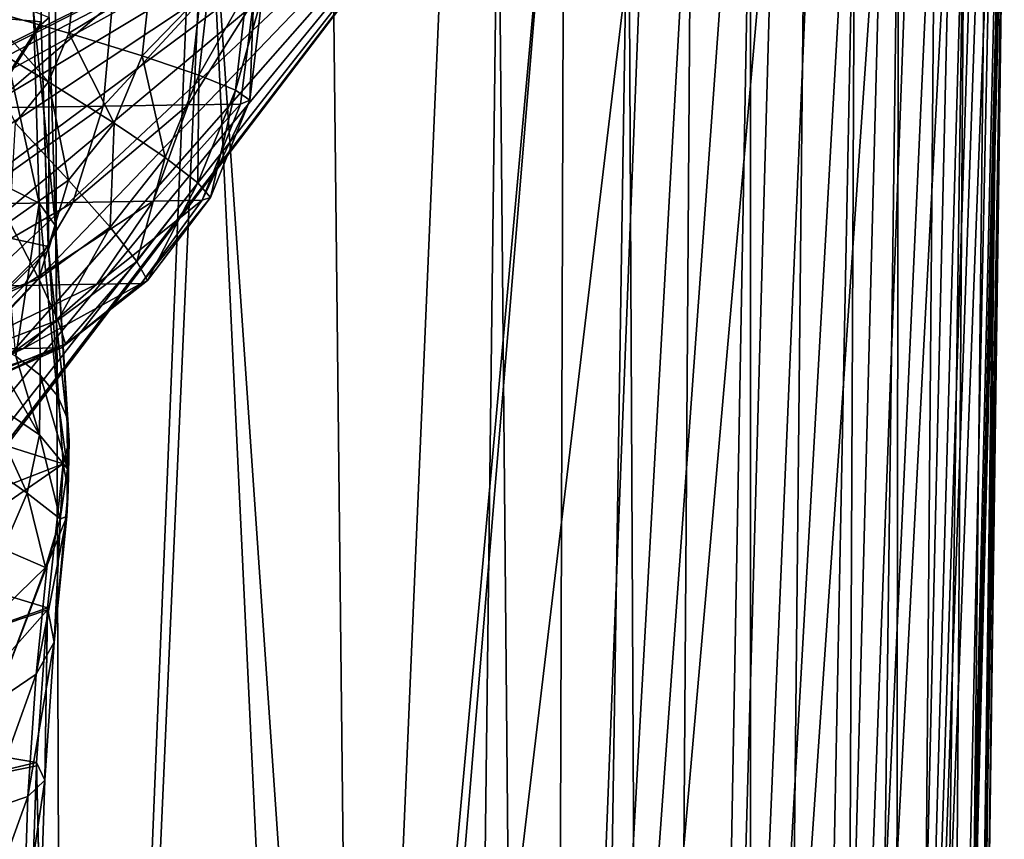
# Model space of a CAD drawing. Header units: metres. Extents: x -105 to 105, y -117 to 62.
# Tile 252 of 256: x 17.11 to 21.01, y -37.59 to -34.34. Entities that reach past the tile are written whole.
import ezdxf

# ---------------------------------------------------------------- set-up
doc = ezdxf.new("R2010")
doc.units = ezdxf.units.M
doc.layers.add('solid_509432_AD150_SW0001', color=7, linetype='CONTINUOUS')
doc.layers.add('solid_509432_AD150_SW0001_01', color=7, linetype='CONTINUOUS')

msp = doc.modelspace()

# ---------------------------------------------------------------- linework, layer by layer
at = {"layer": 'solid_509432_AD150_SW0001'}
for points in [[(-2.571086, -44.225113, 17.200001), (19.004164, -33.471672, 17.200001), (-19.004164, -33.471653, 17.200001)], [(0.626161, -43.635117, 17.200001), (19.004164, -33.471672, 17.200001), (-0.471556, -43.619888, 17.200001)]]:
    msp.add_3dface(points, dxfattribs=at)
at = {"layer": 'solid_509432_AD150_SW0001_01'}
for points in [[(-2.571086, -44.225113, 17.200001), (-1.55115, -43.819115, 17.200001), (19.004164, -33.471672, 17.200001)], [(-1.55115, -43.819115, 17.200001), (-0.471556, -43.619888, 17.200001), (19.004164, -33.471672, 17.200001)], [(0.626161, -43.635117, 17.200001), (1.699764, -43.864197, 17.200001), (19.004164, -33.471672, 17.200001)], [(1.699764, -43.864197, 17.200001), (2.708052, -44.298321, 17.200001), (19.004164, -33.471672, 17.200001)], [(2.708052, -44.298321, 17.200001), (3.612293, -44.920826, 17.200001), (19.004164, -33.471672, 17.200001)], [(3.612293, -44.920826, 17.200001), (4.377715, -45.707779, 17.200001), (19.004164, -33.471672, 17.200001)], [(4.279174, -52.812294, 17.200001), (18.747355, -54.341576, 17.200001), (19.004164, -33.471672, 17.200001)], [(4.901679, -51.908051, 17.200001), (4.279174, -52.812294, 17.200001), (19.004164, -33.471672, 17.200001)], [(4.377715, -45.707779, 17.200001), (4.974889, -46.628914, 17.200001), (19.004164, -33.471672, 17.200001)], [(5.335804, -50.899761, 17.200001), (4.901679, -51.908051, 17.200001), (19.004164, -33.471672, 17.200001)], [(4.974889, -46.628914, 17.200001), (5.380886, -47.648849, 17.200001), (19.004164, -33.471672, 17.200001)], [(5.564882, -49.82616, 17.200001), (5.335804, -50.899761, 17.200001), (19.004164, -33.471672, 17.200001)], [(5.380886, -47.648849, 17.200001), (5.58011, -48.728443, 17.200001), (19.004164, -33.471672, 17.200001)], [(5.58011, -48.728443, 17.200001), (5.564882, -49.82616, 17.200001), (19.004164, -33.471672, 17.200001)], [(16.790257, -34.31353, -0.559545), (17.196135, -34.350155, 1.086984), (17.200628, -33.466595, 1.107023)], [(17.19627, -34.360779, 1.087775), (17.200628, -33.466595, 1.107023), (17.196135, -34.350155, 1.086984)], [(17.227886, -34.333439, 1.460468), (17.200628, -33.466595, 1.107023), (17.19627, -34.360779, 1.087775)], [(19.196905, -54.347084, 17.148819), (19.004164, -33.471672, 17.200001), (18.747355, -54.341576, 17.200001)], [(19.196905, -54.347084, 17.148819), (19.264751, -33.475403, 17.182947), (19.004164, -33.471672, 17.200001)], [(17.292755, -46.037891, -5.18559), (16.337908, -41.835602, -7.249465), (16.666525, -33.499992, -7.628942)], [(17.250189, -33.5, -6.753048), (17.292755, -46.037891, -5.18559), (16.666525, -33.499992, -7.628942)], [(17.250189, -33.5, -6.753048), (17.802956, -33.5, -5.799614), (17.292755, -46.037891, -5.18559)], [(17.802956, -33.5, -5.799614), (17.851265, -33.5, -5.709489), (17.292755, -46.037891, -5.18559)], [(18.347046, -43.965725, -3.240561), (17.292755, -46.037891, -5.18559), (17.851265, -33.5, -5.709489)], [(18.439791, -42.047333, -3.313157), (18.347046, -43.965725, -3.240561), (17.851265, -33.5, -5.709489)], [(18.344845, -33.5, -4.712969), (18.439791, -42.047333, -3.313157), (17.851265, -33.5, -5.709489)], [(18.344845, -33.5, -4.712969), (18.804445, -33.499958, -3.630712), (18.439791, -42.047333, -3.313157)], [(19.215357, -33.5, -2.49794), (18.347046, -43.965725, -3.240561), (18.439791, -42.047333, -3.313157)], [(19.591818, -33.5, -1.260103), (19.18572, -43.946175, -0.818114), (18.347046, -43.965725, -3.240561)], [(19.215357, -33.5, -2.49794), (19.591818, -33.5, -1.260103), (18.347046, -43.965725, -3.240561)], [(19.215357, -33.5, -2.49794), (18.439791, -42.047333, -3.313157), (18.804445, -33.499958, -3.630712)], [(20.099735, -33.5, 0.886704), (19.808689, -43.945038, 1.711264), (19.18572, -43.946175, -0.818114)], [(19.938181, -33.5, 0.124618), (20.099735, -33.5, 0.886704), (19.18572, -43.946175, -0.818114)], [(19.768791, -33.5, -0.588765), (19.938181, -33.5, 0.124618), (19.18572, -43.946175, -0.818114)], [(19.591818, -33.5, -1.260103), (19.768791, -33.5, -0.588765), (19.18572, -43.946175, -0.818114)], [(19.196905, -54.347084, 17.148819), (19.520893, -33.479103, 17.13208), (19.264751, -33.475403, 17.182947)], [(19.623438, -54.351334, 16.997894), (19.520893, -33.479103, 17.13208), (19.196905, -54.347084, 17.148819)], [(19.623438, -54.351334, 16.997894), (19.768225, -33.48267, 17.048267), (19.520893, -33.479103, 17.13208)], [(19.623438, -54.351334, 16.997894), (20.002529, -33.486046, 16.932934), (19.768225, -33.48267, 17.048267)], [(20.005131, -54.355141, 16.75495), (20.002529, -33.486046, 16.932934), (19.623438, -54.351334, 16.997894)], [(20.527891, -33.5, 3.530756), (20.256693, -43.943859, 4.336709), (19.808689, -43.945038, 1.711264)], [(20.39657, -33.5, 2.587375), (20.527891, -33.5, 3.530756), (19.808689, -43.945038, 1.711264)], [(20.252766, -33.5, 1.70437), (20.39657, -33.5, 2.587375), (19.808689, -43.945038, 1.711264)], [(20.099735, -33.5, 0.886704), (20.252766, -33.5, 1.70437), (19.808689, -43.945038, 1.711264)], [(20.005131, -54.355141, 16.75495), (20.219803, -33.489174, 16.788054), (20.002529, -33.486046, 16.932934)], [(20.005131, -54.355141, 16.75495), (20.416351, -33.492004, 16.616091), (20.219803, -33.489174, 16.788054)], [(20.322451, -54.358303, 16.432421), (20.416351, -33.492004, 16.616091), (20.005131, -54.355141, 16.75495)], [(20.800377, -33.5, 6.292074), (20.560003, -43.942654, 7.03424), (20.256693, -43.943859, 4.336709)], [(20.731546, -33.5, 5.432731), (20.800377, -33.5, 6.292074), (20.256693, -43.943859, 4.336709)], [(20.640642, -33.5, 4.495215), (20.731546, -33.5, 5.432731), (20.256693, -43.943859, 4.336709)], [(20.527891, -33.5, 3.530756), (20.640642, -33.5, 4.495215), (20.256693, -43.943859, 4.336709)], [(20.322451, -54.358303, 16.432421), (20.588825, -33.494484, 16.419971), (20.416351, -33.492004, 16.616091)], [(20.559155, -54.360664, 16.046814), (20.588825, -33.494484, 16.419971), (20.322451, -54.358303, 16.432421)], [(20.559155, -54.360664, 16.046814), (20.734261, -33.496571, 16.203068), (20.588825, -33.494484, 16.419971)], [(20.559155, -54.360664, 16.046814), (20.850195, -33.498219, 15.969069), (20.734261, -33.496571, 16.203068)], [(20.703129, -54.362099, 15.617867), (20.850195, -33.498219, 15.969069), (20.559155, -54.360664, 16.046814)], [(20.960203, -33.5, 9.572054), (20.742512, -43.941422, 9.769556), (20.560003, -43.942654, 7.03424)], [(20.920578, -33.5, 8.428209), (20.960203, -33.5, 9.572054), (20.560003, -43.942654, 7.03424)], [(20.891075, -33.5, 7.781393), (20.920578, -33.5, 8.428209), (20.560003, -43.942654, 7.03424)], [(20.852119, -33.5, 7.072661), (20.891075, -33.5, 7.781393), (20.560003, -43.942654, 7.03424)], [(20.800377, -33.5, 6.292074), (20.852119, -33.5, 7.072661), (20.560003, -43.942654, 7.03424)], [(20.703129, -54.362099, 15.617867), (20.93466, -33.499386, 15.721932), (20.850195, -33.498219, 15.969069)], [(20.703129, -54.362099, 15.617867), (20.986189, -33.500046, 15.466034), (20.93466, -33.499386, 15.721932)], [(20.703129, -54.362099, 15.617867), (20.746878, -54.377357, 15.167789), (20.986189, -33.500046, 15.466034)], [(21.004698, -33.5, 12.412524), (20.83222, -43.94017, 12.502515), (20.742512, -43.941422, 9.769556)], [(21.000637, -33.5, 11.840405), (21.004698, -33.5, 12.412524), (20.742512, -43.941422, 9.769556)], [(20.993958, -33.5, 11.232738), (21.000637, -33.5, 11.840405), (20.742512, -43.941422, 9.769556)], [(20.984552, -33.500019, 10.575723), (20.993958, -33.5, 11.232738), (20.742512, -43.941422, 9.769556)], [(20.960203, -33.5, 9.572054), (20.984552, -33.500019, 10.575723), (20.742512, -43.941422, 9.769556)], [(20.986189, -33.500046, 15.466034), (20.746878, -54.377357, 15.167789), (20.862232, -44.021671, 15.191829)], [(21.006433, -33.5, 14.569975), (20.862232, -44.021671, 15.191829), (20.83222, -43.94017, 12.502515)], [(21.007477, -33.5, 14.01115), (21.006433, -33.5, 14.569975), (20.83222, -43.94017, 12.502515)], [(21.007679, -33.5, 13.484887), (21.007477, -33.5, 14.01115), (20.83222, -43.94017, 12.502515)], [(21.00687, -33.5, 12.956925), (21.007679, -33.5, 13.484887), (20.83222, -43.94017, 12.502515)], [(21.004698, -33.5, 12.412524), (21.00687, -33.5, 12.956925), (20.83222, -43.94017, 12.502515)], [(21.006433, -33.5, 14.569975), (21.003345, -33.499981, 15.205338), (20.862232, -44.021671, 15.191829)], [(20.986189, -33.500046, 15.466034), (20.862232, -44.021671, 15.191829), (21.003345, -33.499981, 15.205338)], [(16.969261, -34.300167, 9.780324), (17.305834, -34.395561, 9.923673), (17.328674, -34.189129, 9.935003)], [(17.305834, -34.395561, 9.923673), (17.627178, -34.197971, 10.164371), (17.328674, -34.189129, 9.935003)], [(17.305834, -34.395561, 9.923673), (17.595531, -34.484478, 10.149731), (17.627178, -34.197971, 10.164371)], [(17.595531, -34.484478, 10.149731), (17.859123, -34.211227, 10.460714), (17.627178, -34.197971, 10.164371)], [(17.595531, -34.484478, 10.149731), (17.819946, -34.561268, 10.444137), (17.859123, -34.211227, 10.460714)], [(17.819946, -34.561268, 10.444137), (18.009888, -34.228069, 10.805357), (17.859123, -34.211227, 10.460714)], [(17.819946, -34.561268, 10.444137), (17.964825, -34.621048, 10.788188), (18.009888, -34.228069, 10.805357)], [(17.964825, -34.621048, 10.788188), (18.069975, -34.247433, 11.17658), (18.009888, -34.228069, 10.805357)], [(17.964825, -34.621048, 10.788188), (18.020964, -34.660027, 11.160028), (18.069975, -34.247433, 11.17658)], [(18.020964, -34.660027, 11.160028), (18.035604, -34.268093, 11.550939), (18.069975, -34.247433, 11.17658)], [(16.989651, -34.690262, 13.169558), (17.017307, -34.280537, 13.21601), (17.478596, -34.274902, 12.739795)], [(17.440609, -34.683617, 12.702104), (16.989651, -34.690262, 13.169558), (17.478596, -34.274902, 12.739795)], [(17.014038, -34.284615, 2.171378), (17.188091, -35.068623, 1.957371), (17.035135, -34.989819, 2.288109)], [(17.014038, -34.284615, 2.171378), (17.165838, -34.307499, 1.829317), (17.188091, -35.068623, 1.957371)], [(17.440609, -34.683617, 12.702104), (17.478596, -34.274902, 12.739795), (17.823872, -34.270683, 12.174206)], [(17.440609, -34.683617, 12.702104), (17.823872, -34.270683, 12.174206), (17.777866, -34.67865, 12.1477)], [(17.777866, -34.67865, 12.1477), (17.823872, -34.270683, 12.174206), (18.035604, -34.268093, 11.550939)], [(17.984819, -34.675728, 11.536052), (17.777866, -34.67865, 12.1477), (18.035604, -34.268093, 11.550939)], [(18.020964, -34.660027, 11.160028), (17.984819, -34.675728, 11.536052), (18.035604, -34.268093, 11.550939)], [(16.790257, -34.31353, -0.559545), (16.711765, -35.119961, -0.817446), (17.196135, -34.350155, 1.086984)], [(16.922827, -34.407402, 9.771627), (17.224934, -34.588173, 9.907696), (16.969261, -34.300167, 9.780324)], [(17.224934, -34.588173, 9.907696), (17.305834, -34.395561, 9.923673), (16.969261, -34.300167, 9.780324)], [(17.165838, -34.307499, 1.829317), (17.252581, -35.158283, 1.601287), (17.188091, -35.068623, 1.957371)], [(17.165838, -34.307499, 1.829317), (17.227886, -34.333439, 1.460468), (17.252581, -35.158283, 1.601287)], [(16.710739, -35.127758, -0.820745), (17.223934, -35.240021, 1.238166), (17.19627, -34.360779, 1.087775)], [(16.711765, -35.119961, -0.817446), (16.710739, -35.127758, -0.820745), (17.19627, -34.360779, 1.087775)], [(16.711765, -35.119961, -0.817446), (17.19627, -34.360779, 1.087775), (17.196135, -34.350155, 1.086984)], [(17.227886, -34.333439, 1.460468), (17.19627, -34.360779, 1.087775), (17.224596, -35.253185, 1.241732)], [(17.224596, -35.253185, 1.241732), (17.19627, -34.360779, 1.087775), (17.223934, -35.240021, 1.238166)], [(17.227886, -34.333439, 1.460468), (17.224596, -35.253185, 1.241732), (17.252581, -35.158283, 1.601287)], [(17.092813, -34.750111, 9.888806), (17.224934, -34.588173, 9.907696), (16.922827, -34.407402, 9.771627)], [(17.224934, -34.588173, 9.907696), (17.484837, -34.751797, 10.127102), (17.305834, -34.395561, 9.923673)], [(17.484837, -34.751797, 10.127102), (17.595531, -34.484478, 10.149731), (17.305834, -34.395561, 9.923673)], [(17.484837, -34.751797, 10.127102), (17.686079, -34.887917, 10.415954), (17.595531, -34.484478, 10.149731)], [(17.686079, -34.887917, 10.415954), (17.819946, -34.561268, 10.444137), (17.595531, -34.484478, 10.149731)], [(17.686079, -34.887917, 10.415954), (17.815918, -34.987911, 10.75596), (17.819946, -34.561268, 10.444137)], [(17.815918, -34.987911, 10.75596), (17.964825, -34.621048, 10.788188), (17.819946, -34.561268, 10.444137)], [(17.092813, -34.750111, 9.888806), (17.304358, -34.976879, 10.098763), (17.224934, -34.588173, 9.907696)], [(17.304358, -34.976879, 10.098763), (17.484837, -34.751797, 10.127102), (17.224934, -34.588173, 9.907696)], [(17.815918, -34.987911, 10.75596), (17.866135, -35.045452, 11.125596), (17.964825, -34.621048, 10.788188)], [(17.866135, -35.045452, 11.125596), (18.020964, -34.660027, 11.160028), (17.964825, -34.621048, 10.788188)], [(17.321175, -35.065212, 12.601913), (17.777866, -34.67865, 12.1477), (17.63908, -35.059647, 12.078135)], [(17.440609, -34.683617, 12.702104), (17.777866, -34.67865, 12.1477), (17.321175, -35.065212, 12.601913)], [(17.984819, -34.675728, 11.536052), (17.63908, -35.059647, 12.078135), (17.777866, -34.67865, 12.1477)], [(17.984819, -34.675728, 11.536052), (17.833551, -35.056896, 11.501482), (17.63908, -35.059647, 12.078135)], [(18.020964, -34.660027, 11.160028), (17.833551, -35.056896, 11.501482), (17.984819, -34.675728, 11.536052)], [(17.866135, -35.045452, 11.125596), (17.833551, -35.056896, 11.501482), (18.020964, -34.660027, 11.160028)], [(17.440609, -34.683617, 12.702104), (16.895874, -35.072655, 13.043955), (16.989651, -34.690262, 13.169558)], [(17.440609, -34.683617, 12.702104), (17.321175, -35.065212, 12.601913), (16.895874, -35.072655, 13.043955)], [(17.070478, -35.141609, 10.067476), (17.304358, -34.976879, 10.098763), (17.092813, -34.750111, 9.888806)], [(17.304358, -34.976879, 10.098763), (17.468435, -35.163815, 10.378749), (17.484837, -34.751797, 10.127102)], [(17.468435, -35.163815, 10.378749), (17.686079, -34.887917, 10.415954), (17.484837, -34.751797, 10.127102)], [(17.468435, -35.163815, 10.378749), (17.57482, -35.299267, 10.71131), (17.686079, -34.887917, 10.415954)], [(17.57482, -35.299267, 10.71131), (17.815918, -34.987911, 10.75596), (17.686079, -34.887917, 10.415954)], [(17.035135, -34.989819, 2.288109), (17.188091, -35.068623, 1.957371), (17.095844, -35.674564, 2.506206)], [(17.070478, -35.141609, 10.067476), (17.186138, -35.367317, 10.335741), (17.304358, -34.976879, 10.098763)], [(17.186138, -35.367317, 10.335741), (17.468435, -35.163815, 10.378749), (17.304358, -34.976879, 10.098763)], [(17.57482, -35.299267, 10.71131), (17.616877, -35.37479, 11.075715), (17.815918, -34.987911, 10.75596)], [(17.616877, -35.37479, 11.075715), (17.866135, -35.045452, 11.125596), (17.815918, -34.987911, 10.75596)], [(17.321175, -35.065212, 12.601913), (16.742203, -35.402199, 12.847542), (16.895874, -35.072655, 13.043955)], [(17.321175, -35.065212, 12.601913), (17.128212, -35.394348, 12.445868), (16.742203, -35.402199, 12.847542)], [(17.188091, -35.068623, 1.957371), (17.192432, -35.749413, 2.328601), (17.095844, -35.674564, 2.506206)], [(17.128212, -35.394348, 12.445868), (17.63908, -35.059647, 12.078135), (17.416685, -35.388481, 11.970111)], [(17.321175, -35.065212, 12.601913), (17.63908, -35.059647, 12.078135), (17.128212, -35.394348, 12.445868)], [(17.188091, -35.068623, 1.957371), (17.260492, -35.831245, 2.141128), (17.192432, -35.749413, 2.328601)], [(17.188091, -35.068623, 1.957371), (17.252581, -35.158283, 1.601287), (17.260492, -35.831245, 2.141128)], [(17.833551, -35.056896, 11.501482), (17.416685, -35.388481, 11.970111), (17.63908, -35.059647, 12.078135)], [(17.833551, -35.056896, 11.501482), (17.59203, -35.385723, 11.449286), (17.416685, -35.388481, 11.970111)], [(17.866135, -35.045452, 11.125596), (17.59203, -35.385723, 11.449286), (17.833551, -35.056896, 11.501482)], [(17.616877, -35.37479, 11.075715), (17.59203, -35.385723, 11.449286), (17.866135, -35.045452, 11.125596)], [(16.710739, -35.127758, -0.820745), (16.58213, -35.878464, -1.221483), (17.223934, -35.240021, 1.238166)], [(16.863733, -35.484188, 10.290463), (17.186138, -35.367317, 10.335741), (17.070478, -35.141609, 10.067476)], [(17.186138, -35.367317, 10.335741), (17.26161, -35.531643, 10.657596), (17.468435, -35.163815, 10.378749)], [(17.252581, -35.158283, 1.601287), (17.224596, -35.253185, 1.241732), (17.306068, -36.008541, 1.753161)], [(17.252581, -35.158283, 1.601287), (17.298622, -35.918373, 1.94766), (17.260492, -35.831245, 2.141128)], [(17.252581, -35.158283, 1.601287), (17.306068, -36.008541, 1.753161), (17.298622, -35.918373, 1.94766)], [(17.26161, -35.531643, 10.657596), (17.57482, -35.299267, 10.71131), (17.468435, -35.163815, 10.378749)], [(16.58213, -35.878464, -1.221483), (17.224596, -35.253185, 1.241732), (17.223934, -35.240021, 1.238166)], [(16.58213, -35.878464, -1.221483), (17.282948, -36.100334, 1.560661), (17.224596, -35.253185, 1.241732)], [(17.306068, -36.008541, 1.753161), (17.224596, -35.253185, 1.241732), (17.282948, -36.100334, 1.560661)], [(17.26161, -35.531643, 10.657596), (17.29232, -35.62463, 11.013546), (17.57482, -35.299267, 10.71131)], [(17.29232, -35.62463, 11.013546), (17.616877, -35.37479, 11.075715), (17.57482, -35.299267, 10.71131)], [(16.863733, -35.484188, 10.290463), (16.902035, -35.668968, 10.598726), (17.186138, -35.367317, 10.335741)], [(16.902035, -35.668968, 10.598726), (17.26161, -35.531643, 10.657596), (17.186138, -35.367317, 10.335741)], [(17.616877, -35.37479, 11.075715), (17.276413, -35.640652, 11.38206), (17.59203, -35.385723, 11.449286)], [(17.29232, -35.62463, 11.013546), (17.276413, -35.640652, 11.38206), (17.616877, -35.37479, 11.075715)], [(17.128212, -35.394348, 12.445868), (16.538885, -35.65691, 12.593423), (16.742203, -35.402199, 12.847542)], [(17.128212, -35.394348, 12.445868), (16.874529, -35.649181, 12.244325), (16.538885, -35.65691, 12.593423)], [(16.874529, -35.649181, 12.244325), (17.416685, -35.388481, 11.970111), (17.125383, -35.643406, 11.83077)], [(17.128212, -35.394348, 12.445868), (17.416685, -35.388481, 11.970111), (16.874529, -35.649181, 12.244325)], [(17.59203, -35.385723, 11.449286), (17.125383, -35.643406, 11.83077), (17.416685, -35.388481, 11.970111)], [(17.59203, -35.385723, 11.449286), (17.276413, -35.640652, 11.38206), (17.125383, -35.643406, 11.83077)], [(16.902035, -35.668968, 10.598726), (16.916924, -35.777988, 10.943009), (17.26161, -35.531643, 10.657596)], [(16.916924, -35.777988, 10.943009), (17.29232, -35.62463, 11.013546), (17.26161, -35.531643, 10.657596)], [(17.189318, -35.986027, 2.440575), (16.96653, -35.834656, 2.777708), (16.972725, -35.60825, 2.670275)], [(17.095844, -35.674564, 2.506206), (17.189318, -35.986027, 2.440575), (16.972725, -35.60825, 2.670275)], [(16.576963, -35.812801, 12.01066), (17.125383, -35.643406, 11.83077), (16.784437, -35.807571, 11.669324)], [(16.874529, -35.649181, 12.244325), (17.125383, -35.643406, 11.83077), (16.576963, -35.812801, 12.01066)], [(17.276413, -35.640652, 11.38206), (16.784437, -35.807571, 11.669324), (17.125383, -35.643406, 11.83077)], [(17.276413, -35.640652, 11.38206), (16.907545, -35.804958, 11.303351), (16.784437, -35.807571, 11.669324)], [(17.29232, -35.62463, 11.013546), (16.907545, -35.804958, 11.303351), (17.276413, -35.640652, 11.38206)], [(16.916924, -35.777988, 10.943009), (16.907545, -35.804958, 11.303351), (17.29232, -35.62463, 11.013546)], [(17.095844, -35.674564, 2.506206), (17.192432, -35.749413, 2.328601), (17.189318, -35.986027, 2.440575)], [(17.300213, -36.120399, 2.042874), (17.189318, -35.986027, 2.440575), (17.192432, -35.749413, 2.328601)], [(17.260492, -35.831245, 2.141128), (17.300213, -36.120399, 2.042874), (17.192432, -35.749413, 2.328601)], [(17.140461, -36.21624, 2.553694), (16.909801, -36.053711, 2.886188), (16.96653, -35.834656, 2.777708)], [(17.189318, -35.986027, 2.440575), (17.140461, -36.21624, 2.553694), (16.96653, -35.834656, 2.777708)], [(17.260492, -35.831245, 2.141128), (17.298622, -35.918373, 1.94766), (17.300213, -36.120399, 2.042874)], [(16.58213, -35.878464, -1.221483), (16.66712, -36.338589, -0.930565), (17.282948, -36.100334, 1.560661)], [(17.298622, -35.918373, 1.94766), (17.302124, -36.205765, 1.724052), (17.300213, -36.120399, 2.042874)], [(17.306068, -36.008541, 1.753161), (17.302124, -36.205765, 1.724052), (17.298622, -35.918373, 1.94766)], [(17.271366, -36.318485, 2.139036), (17.140461, -36.21624, 2.553694), (17.189318, -35.986027, 2.440575)], [(17.300213, -36.120399, 2.042874), (17.271366, -36.318485, 2.139036), (17.189318, -35.986027, 2.440575)], [(17.306068, -36.008541, 1.753161), (17.282948, -36.100334, 1.560661), (17.302124, -36.205765, 1.724052)], [(17.140461, -36.21624, 2.553694), (17.045279, -36.437798, 2.666564), (16.909801, -36.053711, 2.886188)], [(16.66712, -36.338589, -0.930565), (16.690275, -36.509014, -0.846637), (17.282948, -36.100334, 1.560661)], [(16.690275, -36.509014, -0.846637), (17.221144, -36.670788, 1.28252), (17.282948, -36.100334, 1.560661)], [(17.246765, -36.806389, 1.651037), (17.282948, -36.100334, 1.560661), (17.221144, -36.670788, 1.28252)], [(17.302124, -36.205765, 1.724052), (17.282948, -36.100334, 1.560661), (17.246765, -36.806389, 1.651037)], [(17.300213, -36.120399, 2.042874), (17.297762, -36.308537, 1.890244), (17.271366, -36.318485, 2.139036)], [(17.300213, -36.120399, 2.042874), (17.302124, -36.205765, 1.724052), (17.297762, -36.308537, 1.890244)], [(17.140461, -36.21624, 2.553694), (17.21236, -36.511242, 2.235664), (17.045279, -36.437798, 2.666564)], [(17.271366, -36.318485, 2.139036), (17.21236, -36.511242, 2.235664), (17.140461, -36.21624, 2.553694)], [(17.297762, -36.308537, 1.890244), (17.302124, -36.205765, 1.724052), (17.246765, -36.806389, 1.651037)], [(17.297762, -36.308537, 1.890244), (17.246765, -36.806389, 1.651037), (17.1761, -36.932728, 2.016898)], [(17.218916, -36.501934, 2.218968), (17.297762, -36.308537, 1.890244), (17.1761, -36.932728, 2.016898)], [(17.271366, -36.318485, 2.139036), (17.218916, -36.501934, 2.218968), (17.21236, -36.511242, 2.235664)], [(17.271366, -36.318485, 2.139036), (17.297762, -36.308537, 1.890244), (17.218916, -36.501934, 2.218968)], [(17.045279, -36.437798, 2.666564), (17.21236, -36.511242, 2.235664), (17.051392, -36.668247, 2.528384)], [(16.690275, -36.509014, -0.846637), (16.725307, -36.845516, -0.713305), (17.221144, -36.670788, 1.28252)], [(17.218916, -36.501934, 2.218968), (17.1761, -36.932728, 2.016898), (17.013426, -37.042213, 2.358014)], [(17.21236, -36.511242, 2.235664), (17.218916, -36.501934, 2.218968), (17.013426, -37.042213, 2.358014)], [(17.051392, -36.668247, 2.528384), (17.21236, -36.511242, 2.235664), (17.013426, -37.042213, 2.358014)], [(16.725307, -36.845516, -0.713305), (17.22047, -36.678288, 1.279665), (17.221144, -36.670788, 1.28252)], [(16.725307, -36.845516, -0.713305), (16.749241, -37.210674, -0.613103), (17.22047, -36.678288, 1.279665)], [(16.749241, -37.210674, -0.613103), (17.177525, -37.282532, 1.110074), (17.22047, -36.678288, 1.279665)], [(17.209694, -37.352509, 1.500777), (17.22047, -36.678288, 1.279665), (17.177525, -37.282532, 1.110074)], [(17.209694, -37.352509, 1.500777), (17.221144, -36.670788, 1.28252), (17.22047, -36.678288, 1.279665)], [(17.209694, -37.352509, 1.500777), (17.246765, -36.806389, 1.651037), (17.221144, -36.670788, 1.28252)], [(17.143063, -37.417023, 1.887917), (17.1761, -36.932728, 2.016898), (17.246765, -36.806389, 1.651037)], [(17.209694, -37.352509, 1.500777), (17.143063, -37.417023, 1.887917), (17.246765, -36.806389, 1.651037)], [(16.981726, -37.471951, 2.247681), (17.013426, -37.042213, 2.358014), (17.1761, -36.932728, 2.016898)], [(17.143063, -37.417023, 1.887917), (16.981726, -37.471951, 2.247681), (17.1761, -36.932728, 2.016898)], [(16.749241, -37.210674, -0.613103), (16.755898, -37.38113, -0.581073), (17.177525, -37.282532, 1.110074)], [(16.755898, -37.38113, -0.581073), (17.176847, -37.29546, 1.107694), (17.177525, -37.282532, 1.110074)], [(17.191433, -37.913734, 1.450462), (17.177525, -37.282532, 1.110074), (17.176847, -37.29546, 1.107694)], [(17.191433, -37.913734, 1.450462), (17.209694, -37.352509, 1.500777), (17.177525, -37.282532, 1.110074)], [(16.755898, -37.38113, -0.581073), (17.155979, -37.913364, 1.051079), (17.176847, -37.29546, 1.107694)], [(17.191433, -37.913734, 1.450462), (17.176847, -37.29546, 1.107694), (17.155979, -37.913364, 1.051079)], [(17.12649, -37.912613, 1.846121), (17.143063, -37.417023, 1.887917), (17.209694, -37.352509, 1.500777)], [(17.191433, -37.913734, 1.450462), (17.12649, -37.912613, 1.846121), (17.209694, -37.352509, 1.500777)], [(16.755898, -37.38113, -0.581073), (16.759558, -37.925709, -0.537667), (17.155979, -37.913364, 1.051079)], [(16.965229, -37.910065, 2.213207), (16.981726, -37.471951, 2.247681), (17.143063, -37.417023, 1.887917)], [(17.12649, -37.912613, 1.846121), (16.965229, -37.910065, 2.213207), (17.143063, -37.417023, 1.887917)]]:
    msp.add_3dface(points, dxfattribs=at)

doc.saveas('drawing.dxf')
